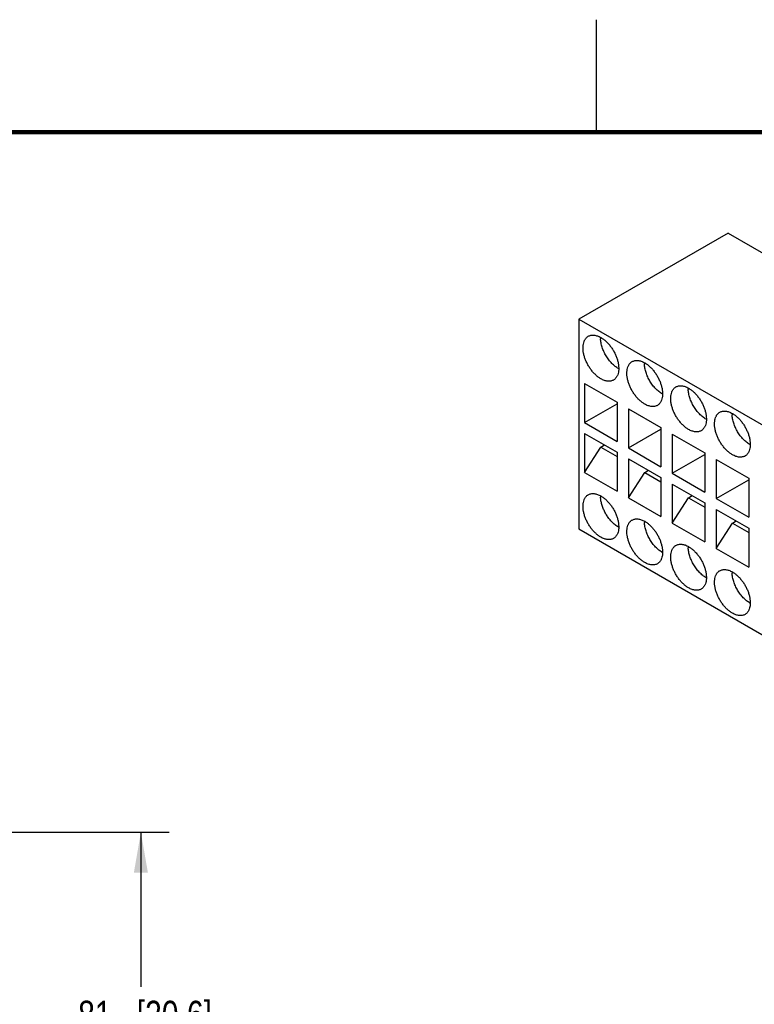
# Model space of a CAD drawing. Header units: inches. Extents: x 0 to 22, y 0 to 17.
# Tile 10 of 15: x 13.9 to 17.2, y 12.6 to 17. Entities that reach past the tile are written whole.
import ezdxf

# ---------------------------------------------------------------- set-up
doc = ezdxf.new("R2010")
doc.units = ezdxf.units.IN
doc.header["$LTSCALE"] = 1.21
doc.header["$MEASUREMENT"] = 0
doc.layers.get('0').update_dxf_attribs({"linetype": 'CONTINUOUS'})
doc.layers.add('02___PRT_ALL_AXES', color=7, linetype='CONTINUOUS')
doc.layers.add('DIMENSIONS', color=7, linetype='CONTINUOUS')
doc.styles.get("Standard").update_dxf_attribs({"font": 'txt', "width": 0.8})
doc.dimstyles.new('DIMSTYLE_2', dxfattribs={"dimtxt": 0.125, "dimasz": 0.18, "dimexe": 0.125, "dimexo": 0.0625, "dimgap": 0.0625, "dimtad": 0, "dimtih": 1, "dimtoh": 1, "dimlfac": 0.5, "dimzin": 4, "dimdsep": 46, "dimtxsty": 'STANDARD', "dimblk": '_FILLED', "dimblk1": '_FILLED', "dimblk2": '_FILLED', "dimcen": 0.09, "dimadec": 0, "dimazin": 0, "dimtp": 0.001, "dimtm": 0.001, "dimtfac": 1, "dimtofl": 0, "dimtmove": 0, "dimatfit": 3, "dimldrblk": '_FILLED', "dimfxl": 1, "dimtolj": 1, "dimtzin": 4, "dimarcsym": 0})

# ---------------------------------------------------------------- blocks, each defined once
blk = doc.blocks.new('_FILLED')
at = {"color": 0, "linetype": 'BYBLOCK'}
blk.add_solid([(0, 0), (-1, 0.174), (-1, -0.174)], dxfattribs=at)
blk = doc.blocks.new('*D1')
at = {"layer": 'DIMENSIONS', "color": 2, "linetype": 'CONTINUOUS'}
for p, q in [((13.5111, 13.389), (14.5992, 13.389)), ((14.4742, 13.389), (14.4742, 12.703)), ((14.4742, 11.7669), (14.4742, 12.453)), ((13.5111, 11.7669), (14.5992, 11.7669))]:
    blk.add_line(p, q, dxfattribs=at)
at = {"layer": 'DIMENSIONS', "color": 2, "linetype": 'CONTINUOUS', "xscale": 0.18, "yscale": 0.18, "zscale": 0.18}
for p, rotation in [((14.4742, 13.389), 90), ((14.4742, 11.7669), 270)]:
    blk.add_blockref('_FILLED', p, dxfattribs=dict(at, rotation=rotation))
at = {"layer": 'DIMENSIONS', "color": 2, "linetype": 'CONTINUOUS', "insert": (14.4742, 12.6405), "char_height": 0.125, "width": 1.025, "attachment_point": 2, "line_spacing_factor": 0.9}
blk.add_mtext('.81{\\Ftxt.shx;\\W1.000000;\\H0.125000; }[20.6]', dxfattribs=at)

msp = doc.modelspace()

# ---------------------------------------------------------------- linework, layer by layer
at = {"color": 2, "linetype": 'CONTINUOUS'}
msp.add_line((16.5, 16.5), (16.5, 17), dxfattribs=at)
at = {"color": 7, "linetype": 'CONTINUOUS'}
for p, q in [((17.0842, 16.0521), (16.4216, 15.6695)), ((17.0842, 16.0521), (20.5919, 14.0268)), ((16.4216, 15.6695), (16.4216, 14.7373)), ((16.4216, 15.6695), (19.9293, 13.6442)), ((16.4467, 15.3834), (16.4467, 15.2098)), ((16.4467, 15.3834), (16.5915, 15.2998)), ((16.4467, 15.2098), (16.5915, 15.2934)), ((16.5915, 15.2998), (16.5915, 15.1262)), ((16.6416, 15.2709), (16.6416, 15.0973)), ((16.6416, 15.2709), (16.7863, 15.1873)), ((16.4467, 15.2098), (16.5915, 15.1262)), ((16.7863, 15.1873), (16.7863, 15.0137)), ((16.4467, 15.1616), (16.4467, 14.988)), ((16.4467, 15.1616), (16.5915, 15.078)), ((16.6416, 15.0973), (16.7863, 15.1809)), ((16.8364, 15.1584), (16.8364, 14.9848)), ((16.8364, 15.1584), (16.9812, 15.0748)), ((16.4467, 14.988), (16.5191, 15.1005)), ((16.5191, 15.1005), (16.5358, 15.1102)), ((16.5191, 15.1005), (16.5915, 15.0587)), ((16.6416, 15.0973), (16.7863, 15.0137)), ((16.5915, 15.078), (16.5915, 14.9044)), ((16.8364, 14.9848), (16.9812, 15.0684)), ((16.9812, 15.0748), (16.9812, 14.9012)), ((16.6416, 15.0491), (16.6416, 14.8755)), ((16.6416, 15.0491), (16.7863, 14.9655)), ((17.0313, 15.0459), (17.0313, 14.8723)), ((17.0313, 15.0459), (17.1761, 14.9623)), ((16.4467, 14.988), (16.5915, 14.9044)), ((16.6416, 14.8755), (16.714, 14.988)), ((16.714, 14.988), (16.7307, 14.9977)), ((16.714, 14.988), (16.7863, 14.9462)), ((16.7863, 14.9655), (16.7863, 14.7919)), ((16.8364, 14.9848), (16.9812, 14.9012)), ((16.8364, 14.9366), (16.8364, 14.763)), ((16.8364, 14.9366), (16.9812, 14.853)), ((17.0313, 14.8723), (17.1761, 14.9559)), ((17.1761, 14.9623), (17.1761, 14.7887)), ((16.9088, 14.8755), (16.9255, 14.8851)), ((16.6416, 14.8755), (16.7863, 14.7919)), ((16.8364, 14.763), (16.9088, 14.8755)), ((16.9088, 14.8755), (16.9812, 14.8337)), ((16.9812, 14.853), (16.9812, 14.6794)), ((17.0313, 14.8723), (17.1761, 14.7887)), ((17.0313, 14.8241), (17.0313, 14.6505)), ((17.0313, 14.8241), (17.1761, 14.7405)), ((16.8364, 14.763), (16.9812, 14.6794)), ((17.0313, 14.6505), (17.1037, 14.763)), ((17.1037, 14.763), (17.1204, 14.7726)), ((17.1037, 14.763), (17.1761, 14.7212)), ((16.4216, 14.7373), (19.9293, 12.712)), ((17.1761, 14.7405), (17.1761, 14.5669)), ((17.0313, 14.6505), (17.1761, 14.5669))]:
    msp.add_line(p, q, dxfattribs=at)
at = {"color": 7, "linetype": 'CONTINUOUS', "const_width": 0.02}
msp.add_lwpolyline([(21.5, 16.5), (0.5, 16.5)], dxfattribs=at)
at = {"layer": '02___PRT_ALL_AXES', "color": 7, "linetype": 'CONTINUOUS'}
for centre, radius, start, end in [((16.6271, 15.5867), 0.1094, 179.2036, 182.3125), ((16.6488, 15.5389), 0.1034, 239.9976, 240.8472), ((16.822, 15.4742), 0.1094, 179.2036, 182.3125), ((17.0169, 15.3617), 0.1094, 179.2036, 182.3125), ((16.8436, 15.4264), 0.1034, 239.9976, 240.8472), ((17.2117, 15.2492), 0.1094, 179.2036, 182.3125), ((17.0385, 15.3139), 0.1034, 239.9976, 240.8472), ((17.2334, 15.2013), 0.1034, 239.9976, 240.8472), ((16.6271, 14.8828), 0.1094, 179.2036, 182.3125), ((16.6488, 14.8349), 0.1034, 239.9976, 240.8472), ((16.822, 14.7702), 0.1094, 179.2036, 182.3125), ((17.0169, 14.6577), 0.1094, 179.2036, 182.3125), ((16.8436, 14.7224), 0.1034, 239.9976, 240.8472), ((17.2117, 14.5452), 0.1094, 179.2036, 182.3125), ((17.0385, 14.6099), 0.1034, 239.9976, 240.8472), ((17.2334, 14.4974), 0.1034, 239.9976, 240.8472)]:
    msp.add_arc(centre, radius, start, end, dxfattribs=at)
for points, knots in [([(16.5191, 15.4043), (16.5151, 15.4066), (16.5071, 15.412), (16.4977, 15.4198), (16.4904, 15.4269), (16.4832, 15.4347), (16.4765, 15.443), (16.4702, 15.4519), (16.4643, 15.4611), (16.4576, 15.4731), (16.4509, 15.4879), (16.4456, 15.5029), (16.4419, 15.5178), (16.4399, 15.5322), (16.4396, 15.5438), (16.4403, 15.5525), (16.4415, 15.5605), (16.4435, 15.568), (16.4464, 15.5749), (16.449, 15.5795), (16.4519, 15.5836), (16.4553, 15.5873), (16.4589, 15.5905), (16.4616, 15.5923), (16.463, 15.5931)], [0, 0, 0, 0, 0.062335, 0.128715, 0.163168, 0.198321, 0.270276, 0.306859, 0.343664, 0.417387, 0.490402, 0.561677, 0.630266, 0.695344, 0.756283, 0.785089, 0.81275, 0.864642, 0.889025, 0.912472, 0.935113, 0.957114, 0.978671, 1, 1, 1, 1]), ([(16.463, 15.5931), (16.4648, 15.5941), (16.4687, 15.596), (16.475, 15.5977), (16.4818, 15.5985), (16.4889, 15.5982), (16.4962, 15.597), (16.5038, 15.5948), (16.5115, 15.5916), (16.5166, 15.589), (16.5191, 15.5875)], [0, 0, 0, 0, 0.108017, 0.218067, 0.33198, 0.451313, 0.577244, 0.710595, 0.851595, 1, 1, 1, 1]), ([(16.597, 15.4493), (16.5945, 15.4508), (16.5893, 15.4541), (16.5819, 15.4596), (16.5745, 15.4659), (16.5674, 15.4729), (16.5606, 15.4805), (16.554, 15.4886), (16.5479, 15.4972), (16.5422, 15.5062), (16.537, 15.5155), (16.5323, 15.525), (16.5283, 15.5347), (16.5248, 15.5444), (16.522, 15.5541), (16.5192, 15.5667), (16.518, 15.5761), (16.5178, 15.5823)], [0, 0, 0, 0, 0.055512, 0.113568, 0.173853, 0.236035, 0.299797, 0.36481, 0.430725, 0.497149, 0.563673, 0.629893, 0.695417, 0.759861, 0.822859, 0.884087, 1, 1, 1, 1]), ([(16.5191, 15.5875), (16.5231, 15.5852), (16.5311, 15.5798), (16.5405, 15.572), (16.5477, 15.5649), (16.5549, 15.5572), (16.5617, 15.5488), (16.568, 15.54), (16.5739, 15.5307), (16.5806, 15.5188), (16.5873, 15.5039), (16.5926, 15.4889), (16.5962, 15.474), (16.5983, 15.4596), (16.5986, 15.4481), (16.5979, 15.4393), (16.5967, 15.4313), (16.5947, 15.4238), (16.5917, 15.4169), (16.5892, 15.4123), (16.5862, 15.4082), (16.5829, 15.4045), (16.5792, 15.4013), (16.5766, 15.3995), (16.5752, 15.3987)], [0, 0, 0, 0, 0.062335, 0.128715, 0.163168, 0.198321, 0.270276, 0.306859, 0.343664, 0.417387, 0.490402, 0.561677, 0.630266, 0.695344, 0.756283, 0.785089, 0.81275, 0.864642, 0.889025, 0.912472, 0.935113, 0.957114, 0.978671, 1, 1, 1, 1]), ([(16.714, 15.2918), (16.7099, 15.2941), (16.7019, 15.2995), (16.6926, 15.3073), (16.6853, 15.3144), (16.6781, 15.3221), (16.6714, 15.3305), (16.6651, 15.3393), (16.6591, 15.3486), (16.6524, 15.3605), (16.6457, 15.3754), (16.6405, 15.3904), (16.6368, 15.4053), (16.6348, 15.4197), (16.6345, 15.4313), (16.6351, 15.44), (16.6363, 15.448), (16.6384, 15.4555), (16.6413, 15.4624), (16.6439, 15.467), (16.6468, 15.4711), (16.6501, 15.4748), (16.6538, 15.478), (16.6565, 15.4798), (16.6579, 15.4806)], [0, 0, 0, 0, 0.062335, 0.128715, 0.163168, 0.198321, 0.270276, 0.306859, 0.343664, 0.417387, 0.490402, 0.561677, 0.630266, 0.695344, 0.756283, 0.785089, 0.81275, 0.864642, 0.889025, 0.912472, 0.935113, 0.957114, 0.978671, 1, 1, 1, 1]), ([(16.6579, 15.4806), (16.6597, 15.4816), (16.6636, 15.4835), (16.6699, 15.4852), (16.6767, 15.486), (16.6837, 15.4857), (16.6911, 15.4845), (16.6987, 15.4823), (16.7064, 15.4791), (16.7114, 15.4765), (16.714, 15.475)], [0, 0, 0, 0, 0.108017, 0.218067, 0.33198, 0.451313, 0.577244, 0.710595, 0.851595, 1, 1, 1, 1]), ([(16.7919, 15.3368), (16.7893, 15.3383), (16.7842, 15.3415), (16.7767, 15.3471), (16.7694, 15.3534), (16.7623, 15.3604), (16.7554, 15.368), (16.7489, 15.3761), (16.7428, 15.3847), (16.7371, 15.3937), (16.7319, 15.403), (16.7272, 15.4125), (16.7231, 15.4222), (16.7197, 15.4319), (16.7169, 15.4416), (16.7141, 15.4542), (16.7129, 15.4636), (16.7127, 15.4698)], [0, 0, 0, 0, 0.055512, 0.113568, 0.173853, 0.236035, 0.299797, 0.36481, 0.430725, 0.497149, 0.563673, 0.629893, 0.695417, 0.759861, 0.822859, 0.884087, 1, 1, 1, 1]), ([(16.714, 15.475), (16.718, 15.4727), (16.726, 15.4673), (16.7353, 15.4595), (16.7426, 15.4524), (16.7498, 15.4447), (16.7566, 15.4363), (16.7628, 15.4275), (16.7688, 15.4182), (16.7755, 15.4063), (16.7822, 15.3914), (16.7874, 15.3764), (16.7911, 15.3615), (16.7932, 15.3471), (16.7935, 15.3355), (16.7928, 15.3268), (16.7916, 15.3188), (16.7896, 15.3113), (16.7866, 15.3044), (16.784, 15.2998), (16.7811, 15.2957), (16.7778, 15.292), (16.7741, 15.2888), (16.7714, 15.287), (16.7701, 15.2862)], [0, 0, 0, 0, 0.062335, 0.128715, 0.163168, 0.198321, 0.270276, 0.306859, 0.343664, 0.417387, 0.490402, 0.561677, 0.630266, 0.695344, 0.756283, 0.785089, 0.81275, 0.864642, 0.889025, 0.912472, 0.935113, 0.957114, 0.978671, 1, 1, 1, 1]), ([(16.5752, 15.3987), (16.5734, 15.3977), (16.5694, 15.3959), (16.5631, 15.3941), (16.5564, 15.3933), (16.5493, 15.3936), (16.5419, 15.3948), (16.5344, 15.397), (16.5267, 15.4002), (16.5216, 15.4028), (16.5191, 15.4043)], [0, 0, 0, 0, 0.108017, 0.218067, 0.33198, 0.451313, 0.577244, 0.710595, 0.851595, 1, 1, 1, 1]), ([(16.9088, 15.1793), (16.9048, 15.1816), (16.8968, 15.1869), (16.8875, 15.1948), (16.8802, 15.2019), (16.873, 15.2096), (16.8662, 15.218), (16.86, 15.2268), (16.854, 15.236), (16.8473, 15.248), (16.8406, 15.2629), (16.8354, 15.2779), (16.8317, 15.2927), (16.8296, 15.3072), (16.8293, 15.3187), (16.83, 15.3275), (16.8312, 15.3355), (16.8332, 15.343), (16.8362, 15.3499), (16.8387, 15.3545), (16.8417, 15.3586), (16.845, 15.3623), (16.8487, 15.3655), (16.8513, 15.3673), (16.8527, 15.368)], [0, 0, 0, 0, 0.062335, 0.128715, 0.163168, 0.198321, 0.270276, 0.306859, 0.343664, 0.417387, 0.490402, 0.561677, 0.630266, 0.695344, 0.756283, 0.785089, 0.81275, 0.864642, 0.889025, 0.912472, 0.935113, 0.957114, 0.978671, 1, 1, 1, 1]), ([(16.8527, 15.368), (16.8546, 15.3691), (16.8585, 15.3709), (16.8648, 15.3727), (16.8715, 15.3734), (16.8786, 15.3732), (16.886, 15.372), (16.8935, 15.3697), (16.9013, 15.3666), (16.9063, 15.3639), (16.9088, 15.3625)], [0, 0, 0, 0, 0.108017, 0.218067, 0.33198, 0.451313, 0.577244, 0.710595, 0.851595, 1, 1, 1, 1]), ([(16.9088, 15.3625), (16.9129, 15.3602), (16.9209, 15.3548), (16.9302, 15.347), (16.9375, 15.3399), (16.9447, 15.3321), (16.9514, 15.3238), (16.9577, 15.3149), (16.9637, 15.3057), (16.9703, 15.2937), (16.9771, 15.2789), (16.9823, 15.2639), (16.986, 15.249), (16.988, 15.2346), (16.9883, 15.223), (16.9877, 15.2143), (16.9865, 15.2063), (16.9844, 15.1987), (16.9815, 15.1919), (16.9789, 15.1873), (16.976, 15.1831), (16.9727, 15.1795), (16.969, 15.1763), (16.9663, 15.1745), (16.9649, 15.1737)], [0, 0, 0, 0, 0.062335, 0.128715, 0.163168, 0.198321, 0.270276, 0.306859, 0.343664, 0.417387, 0.490402, 0.561677, 0.630266, 0.695344, 0.756283, 0.785089, 0.81275, 0.864642, 0.889025, 0.912472, 0.935113, 0.957114, 0.978671, 1, 1, 1, 1]), ([(16.9868, 15.2243), (16.9842, 15.2258), (16.9791, 15.229), (16.9716, 15.2346), (16.9643, 15.2409), (16.9572, 15.2479), (16.9503, 15.2554), (16.9438, 15.2636), (16.9376, 15.2722), (16.9319, 15.2811), (16.9267, 15.2905), (16.9221, 15.3), (16.918, 15.3097), (16.9145, 15.3194), (16.9117, 15.3291), (16.9089, 15.3416), (16.9078, 15.3511), (16.9075, 15.3573)], [0, 0, 0, 0, 0.055512, 0.113568, 0.173853, 0.236035, 0.299797, 0.36481, 0.430725, 0.497149, 0.563673, 0.629893, 0.695417, 0.759861, 0.822859, 0.884087, 1, 1, 1, 1]), ([(16.7701, 15.2862), (16.7682, 15.2852), (16.7643, 15.2833), (16.758, 15.2816), (16.7513, 15.2808), (16.7442, 15.2811), (16.7368, 15.2823), (16.7292, 15.2845), (16.7215, 15.2877), (16.7165, 15.2903), (16.714, 15.2918)], [0, 0, 0, 0, 0.108017, 0.218067, 0.33198, 0.451313, 0.577244, 0.710595, 0.851595, 1, 1, 1, 1]), ([(17.1037, 15.0667), (17.0997, 15.0691), (17.0917, 15.0744), (17.0823, 15.0823), (17.0751, 15.0894), (17.0679, 15.0971), (17.0611, 15.1054), (17.0548, 15.1143), (17.0489, 15.1235), (17.0422, 15.1355), (17.0355, 15.1503), (17.0302, 15.1654), (17.0265, 15.1802), (17.0245, 15.1946), (17.0242, 15.2062), (17.0249, 15.215), (17.0261, 15.223), (17.0281, 15.2305), (17.0311, 15.2373), (17.0336, 15.2419), (17.0366, 15.2461), (17.0399, 15.2498), (17.0435, 15.253), (17.0462, 15.2547), (17.0476, 15.2555)], [0, 0, 0, 0, 0.062335, 0.128715, 0.163168, 0.198321, 0.270276, 0.306859, 0.343664, 0.417387, 0.490402, 0.561677, 0.630266, 0.695344, 0.756283, 0.785089, 0.81275, 0.864642, 0.889025, 0.912472, 0.935113, 0.957114, 0.978671, 1, 1, 1, 1]), ([(17.0476, 15.2555), (17.0494, 15.2566), (17.0533, 15.2584), (17.0597, 15.2602), (17.0664, 15.2609), (17.0735, 15.2607), (17.0808, 15.2594), (17.0884, 15.2572), (17.0961, 15.2541), (17.1012, 15.2514), (17.1037, 15.25)], [0, 0, 0, 0, 0.108017, 0.218067, 0.33198, 0.451313, 0.577244, 0.710595, 0.851595, 1, 1, 1, 1]), ([(17.1817, 15.1118), (17.1791, 15.1132), (17.1739, 15.1165), (17.1665, 15.1221), (17.1592, 15.1284), (17.152, 15.1353), (17.1452, 15.1429), (17.1386, 15.151), (17.1325, 15.1596), (17.1268, 15.1686), (17.1216, 15.1779), (17.1169, 15.1875), (17.1129, 15.1971), (17.1094, 15.2069), (17.1066, 15.2166), (17.1038, 15.2291), (17.1026, 15.2386), (17.1024, 15.2448)], [0, 0, 0, 0, 0.055512, 0.113568, 0.173853, 0.236035, 0.299797, 0.36481, 0.430725, 0.497149, 0.563673, 0.629893, 0.695417, 0.759861, 0.822859, 0.884087, 1, 1, 1, 1]), ([(17.1037, 15.25), (17.1077, 15.2476), (17.1157, 15.2423), (17.1251, 15.2344), (17.1323, 15.2274), (17.1395, 15.2196), (17.1463, 15.2113), (17.1526, 15.2024), (17.1585, 15.1932), (17.1652, 15.1812), (17.1719, 15.1664), (17.1772, 15.1514), (17.1809, 15.1365), (17.1829, 15.1221), (17.1832, 15.1105), (17.1825, 15.1018), (17.1813, 15.0938), (17.1793, 15.0862), (17.1763, 15.0794), (17.1738, 15.0748), (17.1708, 15.0706), (17.1675, 15.0669), (17.1639, 15.0638), (17.1612, 15.062), (17.1598, 15.0612)], [0, 0, 0, 0, 0.062335, 0.128715, 0.163168, 0.198321, 0.270276, 0.306859, 0.343664, 0.417387, 0.490402, 0.561677, 0.630266, 0.695344, 0.756283, 0.785089, 0.81275, 0.864642, 0.889025, 0.912472, 0.935113, 0.957114, 0.978671, 1, 1, 1, 1]), ([(16.9649, 15.1737), (16.9631, 15.1726), (16.9592, 15.1708), (16.9529, 15.1691), (16.9461, 15.1683), (16.9391, 15.1686), (16.9317, 15.1698), (16.9241, 15.172), (16.9164, 15.1752), (16.9114, 15.1778), (16.9088, 15.1793)], [0, 0, 0, 0, 0.108017, 0.218067, 0.33198, 0.451313, 0.577244, 0.710595, 0.851595, 1, 1, 1, 1]), ([(17.1598, 15.0612), (17.158, 15.0601), (17.1541, 15.0583), (17.1477, 15.0566), (17.141, 15.0558), (17.1339, 15.056), (17.1266, 15.0573), (17.119, 15.0595), (17.1113, 15.0626), (17.1062, 15.0653), (17.1037, 15.0667)], [0, 0, 0, 0, 0.108017, 0.218067, 0.33198, 0.451313, 0.577244, 0.710595, 0.851595, 1, 1, 1, 1]), ([(16.5191, 14.7003), (16.5151, 14.7027), (16.5071, 14.708), (16.4977, 14.7159), (16.4904, 14.723), (16.4832, 14.7307), (16.4765, 14.739), (16.4702, 14.7479), (16.4643, 14.7571), (16.4576, 14.7691), (16.4509, 14.7839), (16.4456, 14.7989), (16.4419, 14.8138), (16.4399, 14.8282), (16.4396, 14.8398), (16.4403, 14.8485), (16.4415, 14.8565), (16.4435, 14.8641), (16.4464, 14.8709), (16.449, 14.8755), (16.4519, 14.8797), (16.4553, 14.8834), (16.4589, 14.8865), (16.4616, 14.8883), (16.463, 14.8891)], [0, 0, 0, 0, 0.062335, 0.128715, 0.163168, 0.198321, 0.270276, 0.306859, 0.343664, 0.417387, 0.490402, 0.561677, 0.630266, 0.695344, 0.756283, 0.785089, 0.81275, 0.864642, 0.889025, 0.912472, 0.935113, 0.957114, 0.978671, 1, 1, 1, 1]), ([(16.463, 14.8891), (16.4648, 14.8902), (16.4687, 14.892), (16.475, 14.8938), (16.4818, 14.8945), (16.4889, 14.8943), (16.4962, 14.893), (16.5038, 14.8908), (16.5115, 14.8877), (16.5166, 14.885), (16.5191, 14.8836)], [0, 0, 0, 0, 0.108017, 0.218067, 0.33198, 0.451313, 0.577244, 0.710595, 0.851595, 1, 1, 1, 1]), ([(16.582, 14.7557), (16.5776, 14.7592), (16.5711, 14.7651), (16.5631, 14.7736), (16.5553, 14.7829), (16.5462, 14.7954), (16.5368, 14.8114), (16.5291, 14.8281), (16.5241, 14.8424), (16.5211, 14.8538), (16.5189, 14.8647), (16.518, 14.873), (16.5178, 14.8784)], [0, 0, 0, 0, 0.120415, 0.182916, 0.246607, 0.376473, 0.50774, 0.637963, 0.764787, 0.82626, 0.886104, 1, 1, 1, 1]), ([(16.5191, 14.8836), (16.5231, 14.8812), (16.5311, 14.8759), (16.5405, 14.868), (16.5477, 14.8609), (16.5549, 14.8532), (16.5617, 14.8449), (16.568, 14.836), (16.5739, 14.8268), (16.5806, 14.8148), (16.5873, 14.8), (16.5926, 14.7849), (16.5962, 14.7701), (16.5983, 14.7557), (16.5986, 14.7441), (16.5979, 14.7353), (16.5967, 14.7273), (16.5947, 14.7198), (16.5917, 14.713), (16.5892, 14.7084), (16.5862, 14.7042), (16.5829, 14.7005), (16.5792, 14.6974), (16.5766, 14.6956), (16.5752, 14.6948)], [0, 0, 0, 0, 0.062335, 0.128715, 0.163168, 0.198321, 0.270276, 0.306859, 0.343664, 0.417387, 0.490402, 0.561677, 0.630266, 0.695344, 0.756283, 0.785089, 0.81275, 0.864642, 0.889025, 0.912472, 0.935113, 0.957114, 0.978671, 1, 1, 1, 1]), ([(16.597, 14.7453), (16.5945, 14.7468), (16.5893, 14.7501), (16.5844, 14.7537), (16.582, 14.7557)], [0, 0, 0, 0, 0.488796, 1, 1, 1, 1]), ([(16.714, 14.5878), (16.7099, 14.5901), (16.7019, 14.5955), (16.6926, 14.6033), (16.6853, 14.6104), (16.6781, 14.6182), (16.6714, 14.6265), (16.6651, 14.6354), (16.6591, 14.6446), (16.6524, 14.6566), (16.6457, 14.6714), (16.6405, 14.6864), (16.6368, 14.7013), (16.6348, 14.7157), (16.6345, 14.7273), (16.6351, 14.736), (16.6363, 14.744), (16.6384, 14.7516), (16.6413, 14.7584), (16.6439, 14.763), (16.6468, 14.7672), (16.6501, 14.7708), (16.6538, 14.774), (16.6565, 14.7758), (16.6579, 14.7766)], [0, 0, 0, 0, 0.062335, 0.128715, 0.163168, 0.198321, 0.270276, 0.306859, 0.343664, 0.417387, 0.490402, 0.561677, 0.630266, 0.695344, 0.756283, 0.785089, 0.81275, 0.864642, 0.889025, 0.912472, 0.935113, 0.957114, 0.978671, 1, 1, 1, 1]), ([(16.6579, 14.7766), (16.6597, 14.7777), (16.6636, 14.7795), (16.6699, 14.7812), (16.6767, 14.782), (16.6837, 14.7817), (16.6911, 14.7805), (16.6987, 14.7783), (16.7064, 14.7751), (16.7114, 14.7725), (16.714, 14.771)], [0, 0, 0, 0, 0.108017, 0.218067, 0.33198, 0.451313, 0.577244, 0.710595, 0.851595, 1, 1, 1, 1]), ([(16.7919, 14.6328), (16.7893, 14.6343), (16.7842, 14.6376), (16.7767, 14.6431), (16.7694, 14.6494), (16.7623, 14.6564), (16.7554, 14.664), (16.7489, 14.6721), (16.7428, 14.6807), (16.7371, 14.6897), (16.7319, 14.699), (16.7272, 14.7085), (16.7231, 14.7182), (16.7197, 14.7279), (16.7169, 14.7376), (16.7141, 14.7502), (16.7129, 14.7596), (16.7127, 14.7658)], [0, 0, 0, 0, 0.055512, 0.113568, 0.173853, 0.236035, 0.299797, 0.36481, 0.430725, 0.497149, 0.563673, 0.629893, 0.695417, 0.759861, 0.822859, 0.884087, 1, 1, 1, 1]), ([(16.714, 14.771), (16.718, 14.7687), (16.726, 14.7634), (16.7353, 14.7555), (16.7426, 14.7484), (16.7498, 14.7407), (16.7566, 14.7323), (16.7628, 14.7235), (16.7688, 14.7143), (16.7755, 14.7023), (16.7822, 14.6874), (16.7874, 14.6724), (16.7911, 14.6576), (16.7932, 14.6432), (16.7935, 14.6316), (16.7928, 14.6228), (16.7916, 14.6148), (16.7896, 14.6073), (16.7866, 14.6005), (16.784, 14.5958), (16.7811, 14.5917), (16.7778, 14.588), (16.7741, 14.5848), (16.7714, 14.5831), (16.7701, 14.5823)], [0, 0, 0, 0, 0.062335, 0.128715, 0.163168, 0.198321, 0.270276, 0.306859, 0.343664, 0.417387, 0.490402, 0.561677, 0.630266, 0.695344, 0.756283, 0.785089, 0.81275, 0.864642, 0.889025, 0.912472, 0.935113, 0.957114, 0.978671, 1, 1, 1, 1]), ([(16.5752, 14.6948), (16.5734, 14.6937), (16.5694, 14.6919), (16.5631, 14.6901), (16.5564, 14.6894), (16.5493, 14.6896), (16.5419, 14.6909), (16.5344, 14.6931), (16.5267, 14.6962), (16.5216, 14.6989), (16.5191, 14.7003)], [0, 0, 0, 0, 0.108017, 0.218067, 0.33198, 0.451313, 0.577244, 0.710595, 0.851595, 1, 1, 1, 1]), ([(16.9088, 14.4753), (16.9048, 14.4776), (16.8968, 14.483), (16.8875, 14.4908), (16.8802, 14.4979), (16.873, 14.5057), (16.8662, 14.514), (16.86, 14.5229), (16.854, 14.5321), (16.8473, 14.5441), (16.8406, 14.5589), (16.8354, 14.5739), (16.8317, 14.5888), (16.8296, 14.6032), (16.8293, 14.6148), (16.83, 14.6235), (16.8312, 14.6315), (16.8332, 14.639), (16.8362, 14.6459), (16.8387, 14.6505), (16.8417, 14.6546), (16.845, 14.6583), (16.8487, 14.6615), (16.8513, 14.6633), (16.8527, 14.6641)], [0, 0, 0, 0, 0.062335, 0.128715, 0.163168, 0.198321, 0.270276, 0.306859, 0.343664, 0.417387, 0.490402, 0.561677, 0.630266, 0.695344, 0.756283, 0.785089, 0.81275, 0.864642, 0.889025, 0.912472, 0.935113, 0.957114, 0.978671, 1, 1, 1, 1]), ([(16.8527, 14.6641), (16.8546, 14.6651), (16.8585, 14.667), (16.8648, 14.6687), (16.8715, 14.6695), (16.8786, 14.6692), (16.886, 14.668), (16.8935, 14.6658), (16.9013, 14.6626), (16.9063, 14.66), (16.9088, 14.6585)], [0, 0, 0, 0, 0.108017, 0.218067, 0.33198, 0.451313, 0.577244, 0.710595, 0.851595, 1, 1, 1, 1]), ([(16.9088, 14.6585), (16.9129, 14.6562), (16.9209, 14.6508), (16.9302, 14.643), (16.9375, 14.6359), (16.9447, 14.6282), (16.9514, 14.6198), (16.9577, 14.611), (16.9637, 14.6017), (16.9703, 14.5898), (16.9771, 14.5749), (16.9823, 14.5599), (16.986, 14.545), (16.988, 14.5306), (16.9883, 14.5191), (16.9877, 14.5103), (16.9865, 14.5023), (16.9844, 14.4948), (16.9815, 14.4879), (16.9789, 14.4833), (16.976, 14.4792), (16.9727, 14.4755), (16.969, 14.4723), (16.9663, 14.4705), (16.9649, 14.4697)], [0, 0, 0, 0, 0.062335, 0.128715, 0.163168, 0.198321, 0.270276, 0.306859, 0.343664, 0.417387, 0.490402, 0.561677, 0.630266, 0.695344, 0.756283, 0.785089, 0.81275, 0.864642, 0.889025, 0.912472, 0.935113, 0.957114, 0.978671, 1, 1, 1, 1]), ([(16.9868, 14.5203), (16.9842, 14.5218), (16.9791, 14.5251), (16.9716, 14.5306), (16.9643, 14.5369), (16.9572, 14.5439), (16.9503, 14.5515), (16.9438, 14.5596), (16.9376, 14.5682), (16.9319, 14.5772), (16.9267, 14.5865), (16.9221, 14.596), (16.918, 14.6057), (16.9145, 14.6154), (16.9117, 14.6251), (16.9089, 14.6377), (16.9078, 14.6471), (16.9075, 14.6533)], [0, 0, 0, 0, 0.055512, 0.113568, 0.173853, 0.236035, 0.299797, 0.36481, 0.430725, 0.497149, 0.563673, 0.629893, 0.695417, 0.759861, 0.822859, 0.884087, 1, 1, 1, 1]), ([(16.7701, 14.5823), (16.7682, 14.5812), (16.7643, 14.5794), (16.758, 14.5776), (16.7513, 14.5769), (16.7442, 14.5771), (16.7368, 14.5783), (16.7292, 14.5806), (16.7215, 14.5837), (16.7165, 14.5864), (16.714, 14.5878)], [0, 0, 0, 0, 0.108017, 0.218067, 0.33198, 0.451313, 0.577244, 0.710595, 0.851595, 1, 1, 1, 1]), ([(17.1037, 14.3628), (17.0997, 14.3651), (17.0917, 14.3705), (17.0823, 14.3783), (17.0751, 14.3854), (17.0679, 14.3931), (17.0611, 14.4015), (17.0548, 14.4103), (17.0489, 14.4196), (17.0422, 14.4315), (17.0355, 14.4464), (17.0302, 14.4614), (17.0265, 14.4763), (17.0245, 14.4907), (17.0242, 14.5023), (17.0249, 14.511), (17.0261, 14.519), (17.0281, 14.5265), (17.0311, 14.5334), (17.0336, 14.538), (17.0366, 14.5421), (17.0399, 14.5458), (17.0435, 14.549), (17.0462, 14.5508), (17.0476, 14.5516)], [0, 0, 0, 0, 0.062335, 0.128715, 0.163168, 0.198321, 0.270276, 0.306859, 0.343664, 0.417387, 0.490402, 0.561677, 0.630266, 0.695344, 0.756283, 0.785089, 0.81275, 0.864642, 0.889025, 0.912472, 0.935113, 0.957114, 0.978671, 1, 1, 1, 1]), ([(17.0476, 14.5516), (17.0494, 14.5526), (17.0533, 14.5545), (17.0597, 14.5562), (17.0664, 14.557), (17.0735, 14.5567), (17.0808, 14.5555), (17.0884, 14.5533), (17.0961, 14.5501), (17.1012, 14.5475), (17.1037, 14.546)], [0, 0, 0, 0, 0.108017, 0.218067, 0.33198, 0.451313, 0.577244, 0.710595, 0.851595, 1, 1, 1, 1]), ([(17.1817, 14.4078), (17.1791, 14.4093), (17.1739, 14.4125), (17.1665, 14.4181), (17.1592, 14.4244), (17.152, 14.4314), (17.1452, 14.439), (17.1386, 14.4471), (17.1325, 14.4557), (17.1268, 14.4647), (17.1216, 14.474), (17.1169, 14.4835), (17.1129, 14.4932), (17.1094, 14.5029), (17.1066, 14.5126), (17.1038, 14.5252), (17.1026, 14.5346), (17.1024, 14.5408)], [0, 0, 0, 0, 0.055512, 0.113568, 0.173853, 0.236035, 0.299797, 0.36481, 0.430725, 0.497149, 0.563673, 0.629893, 0.695417, 0.759861, 0.822859, 0.884087, 1, 1, 1, 1]), ([(17.1037, 14.546), (17.1077, 14.5437), (17.1157, 14.5383), (17.1251, 14.5305), (17.1323, 14.5234), (17.1395, 14.5157), (17.1463, 14.5073), (17.1526, 14.4985), (17.1585, 14.4892), (17.1652, 14.4773), (17.1719, 14.4624), (17.1772, 14.4474), (17.1809, 14.4325), (17.1829, 14.4181), (17.1832, 14.4065), (17.1825, 14.3978), (17.1813, 14.3898), (17.1793, 14.3823), (17.1763, 14.3754), (17.1738, 14.3708), (17.1708, 14.3667), (17.1675, 14.363), (17.1639, 14.3598), (17.1612, 14.358), (17.1598, 14.3572)], [0, 0, 0, 0, 0.062335, 0.128715, 0.163168, 0.198321, 0.270276, 0.306859, 0.343664, 0.417387, 0.490402, 0.561677, 0.630266, 0.695344, 0.756283, 0.785089, 0.81275, 0.864642, 0.889025, 0.912472, 0.935113, 0.957114, 0.978671, 1, 1, 1, 1]), ([(16.9649, 14.4697), (16.9631, 14.4687), (16.9592, 14.4669), (16.9529, 14.4651), (16.9461, 14.4644), (16.9391, 14.4646), (16.9317, 14.4658), (16.9241, 14.468), (16.9164, 14.4712), (16.9114, 14.4738), (16.9088, 14.4753)], [0, 0, 0, 0, 0.108017, 0.218067, 0.33198, 0.451313, 0.577244, 0.710595, 0.851595, 1, 1, 1, 1]), ([(17.1598, 14.3572), (17.158, 14.3562), (17.1541, 14.3543), (17.1477, 14.3526), (17.141, 14.3518), (17.1339, 14.3521), (17.1266, 14.3533), (17.119, 14.3555), (17.1113, 14.3587), (17.1062, 14.3613), (17.1037, 14.3628)], [0, 0, 0, 0, 0.108017, 0.218067, 0.33198, 0.451313, 0.577244, 0.710595, 0.851595, 1, 1, 1, 1])]:
    msp.add_open_spline(points, degree=3, knots=knots, dxfattribs=at)

# ---------------------------------------------------------------- dimensions: what is measured, and where the dimension line sits
at = {"layer": 'DIMENSIONS', "color": 2, "linetype": 'CONTINUOUS'}
dim = msp.add_linear_dim(base=(14.4742, 11.7669), p1=(13.4486, 13.389), p2=(13.4486, 11.7669), angle=270, dimstyle='DIMSTYLE_2', dxfattribs=at)
dim.commit()
dim.dimension.update_dxf_attribs({"geometry": '*D1', "text_midpoint": (14.4742, 12.578), "dimtype": 160})

doc.saveas('drawing.dxf')
